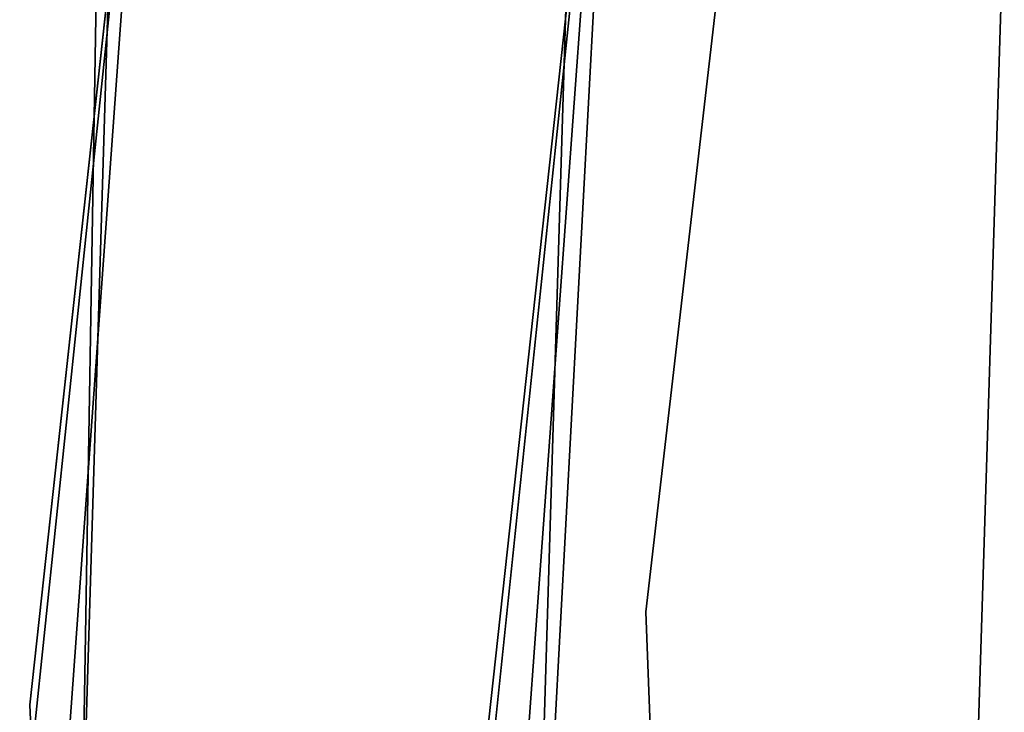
# Model space of a CAD drawing. Extents: x -129 to 129, y -127 to 130.
# Tile 180 of 188: x -63.5 to -60.28, y 3.26 to 5.52. Entities that reach past the tile are written whole.
import ezdxf

# ---------------------------------------------------------------- set-up
doc = ezdxf.new("R2010")
doc.units = 0
doc.header["$LTSCALE"] = 25.4
doc.layers.get('0').update_dxf_attribs({"linetype": 'CONTINUOUS'})

# ---------------------------------------------------------------- blocks, each defined once
blk = doc.blocks.new('NOME_B_PM2_STL')
at = {"color": 0}
for p, q in [((67.7788, 11.7157, 540.5779), (66.7218, 2.0515, 540.5779)), ((66.7218, 2.0515, 525.5779), (67.7788, 11.7157, 525.5779)), ((67.7788, 11.7157, 540.5779), (66.7218, 2.0515, 540.5779)), ((66.7218, 2.0515, 525.5779), (67.7788, 11.7157, 525.5779)), ((69.8136, 11.7091, 18.9499), (68.7338, 2.3556, 18.9499)), ((68.7338, 2.3556, 17.9499), (69.8136, 11.7091, 17.9499)), ((69.8136, 11.7091, 18.9499), (68.7338, 2.3556, 18.9499)), ((68.7338, 2.3556, 17.9499), (69.8136, 11.7091, 17.9499)), ((68.221, 2.0031, 540.5779), (69.253, 11.4389, 540.5779)), ((69.253, 11.4389, 525.5779), (68.221, 2.0031, 525.5779)), ((69.253, 11.4389, 525.5779), (68.221, 2.0031, 525.5779)), ((68.221, 2.0031, 540.5779), (69.253, 11.4389, 540.5779)), ((67.7208, 11.4025, 26.5779), (66.7123, 1.7332, 26.5779)), ((66.7123, 1.7332, 17.0779), (67.7208, 11.4025, 17.0779)), ((67.7208, 11.4025, 26.5779), (66.7123, 1.7332, 26.5779)), ((66.7123, 1.7332, 17.0779), (67.7208, 11.4025, 17.0779)), ((68.2117, 1.6923, 26.5779), (69.1964, 11.1332, 26.5779)), ((69.1964, 11.1332, 17.0779), (68.2117, 1.6923, 17.0779)), ((69.1964, 11.1332, 17.0779), (68.2117, 1.6923, 17.0779)), ((68.2117, 1.6923, 26.5779), (69.1964, 11.1332, 26.5779)), ((67.3925, 9.4282, 702.0779), (66.6892, -0.2681, 702.0779)), ((66.6892, -0.2681, 692.5779), (67.3925, 9.4282, 692.5779)), ((67.3925, 9.4282, 702.0779), (66.6892, -0.2681, 702.0779)), ((66.6892, -0.2681, 692.5779), (67.3925, 9.4282, 692.5779)), ((68.1892, -0.2618, 702.0779), (68.8758, 9.2055, 702.0779)), ((68.8758, 9.2055, 692.5779), (68.1892, -0.2618, 692.5779)), ((68.8758, 9.2055, 692.5779), (68.1892, -0.2618, 692.5779)), ((68.1892, -0.2618, 702.0779), (68.8758, 9.2055, 702.0779)), ((68.7641, 8.0519, 19.0779), (68.2549, -1.4189, 19.0779)), ((68.2549, -1.4189, 20.0779), (68.7641, 8.0519, 20.0779)), ((68.7641, 8.0519, 19.0779), (68.2549, -1.4189, 19.0779)), ((68.2549, -1.4189, 20.0779), (68.7641, 8.0519, 20.0779)), ((67.0502, 6.7663, 343.5779), (66.7572, -2.951, 343.5779)), ((66.7572, -2.951, 328.5779), (67.0502, 6.7663, 328.5779)), ((67.0502, 6.7663, 343.5779), (66.7572, -2.951, 343.5779)), ((66.7572, -2.951, 328.5779), (67.0502, 6.7663, 328.5779)), ((68.2556, -2.8813, 343.5779), (68.5416, 6.6065, 343.5779)), ((68.5416, 6.6065, 328.5779), (68.2556, -2.8813, 328.5779)), ((68.5416, 6.6065, 328.5779), (68.2556, -2.8813, 328.5779)), ((68.2556, -2.8813, 343.5779), (68.5416, 6.6065, 343.5779)), ((66.8033, -3.8145, 702.0779), (66.9639, 5.9059, 702.0779)), ((66.9639, 5.9059, 703.0779), (66.8033, -3.8145, 703.0779)), ((66.8033, -3.8145, 702.0779), (66.9639, 5.9059, 702.0779)), ((66.9639, 5.9059, 703.0779), (66.8033, -3.8145, 703.0779)), ((69.7295, -0.931, 23.0779), (69.9048, 4.6932, 23.0779)), ((69.9048, 4.6932, 21.0779), (69.7295, -0.931, 21.0779)), ((69.9048, 4.6932, 21.0779), (69.7295, -0.931, 21.0779)), ((69.7295, -0.931, 23.0779), (69.9048, 4.6932, 23.0779)), ((69.7295, -0.931, 699.0779), (69.9048, 4.6932, 699.0779)), ((69.9048, 4.6932, 697.0779), (69.7295, -0.931, 697.0779)), ((69.9048, 4.6932, 697.0779), (69.7295, -0.931, 697.0779)), ((69.7295, -0.931, 699.0779), (69.9048, 4.6932, 699.0779)), ((69.7295, -0.931, 335.0779), (69.9048, 4.6932, 335.0779)), ((69.9048, 4.6932, 333.0779), (69.7295, -0.931, 333.0779)), ((69.9048, 4.6932, 333.0779), (69.7295, -0.931, 333.0779)), ((69.7295, -0.931, 335.0779), (69.9048, 4.6932, 335.0779)), ((69.7295, -0.931, 536.0779), (69.9048, 4.6932, 536.0779)), ((69.9048, 4.6932, 534.0779), (69.7295, -0.931, 534.0779)), ((69.9048, 4.6932, 534.0779), (69.7295, -0.931, 534.0779)), ((69.7295, -0.931, 536.0779), (69.9048, 4.6932, 536.0779)), ((68.7338, 2.3556, 18.9499), (69.0944, -7.053, 18.9499)), ((69.0944, -7.053, 17.9499), (68.7338, 2.3556, 17.9499)), ((68.7338, 2.3556, 18.9499), (69.0944, -7.053, 18.9499)), ((68.7338, 2.3556, 18.9499), (68.7338, 2.3556, 17.9499)), ((69.0944, -7.053, 17.9499), (68.7338, 2.3556, 17.9499)), ((68.7338, 2.3556, 18.9499), (68.7338, 2.3556, 17.9499)), ((66.7218, 2.0515, 540.5779), (67.1524, -7.6607, 540.5779)), ((67.1524, -7.6607, 525.5779), (66.7218, 2.0515, 525.5779)), ((66.7218, 2.0515, 540.5779), (67.1524, -7.6607, 540.5779)), ((66.7218, 2.0515, 540.5779), (66.7218, 2.0515, 525.5779)), ((67.1524, -7.6607, 525.5779), (66.7218, 2.0515, 525.5779)), ((66.7218, 2.0515, 540.5779), (66.7218, 2.0515, 525.5779))]:
    blk.add_line(p, q, dxfattribs=at)

msp = doc.modelspace()

# ---------------------------------------------------------------- block references
at = {"color": 253}
msp.add_blockref('NOME_B_PM2_STL', (-130.1886, 1.2338, -1724.8619), dxfattribs=at)

doc.saveas('drawing.dxf')
